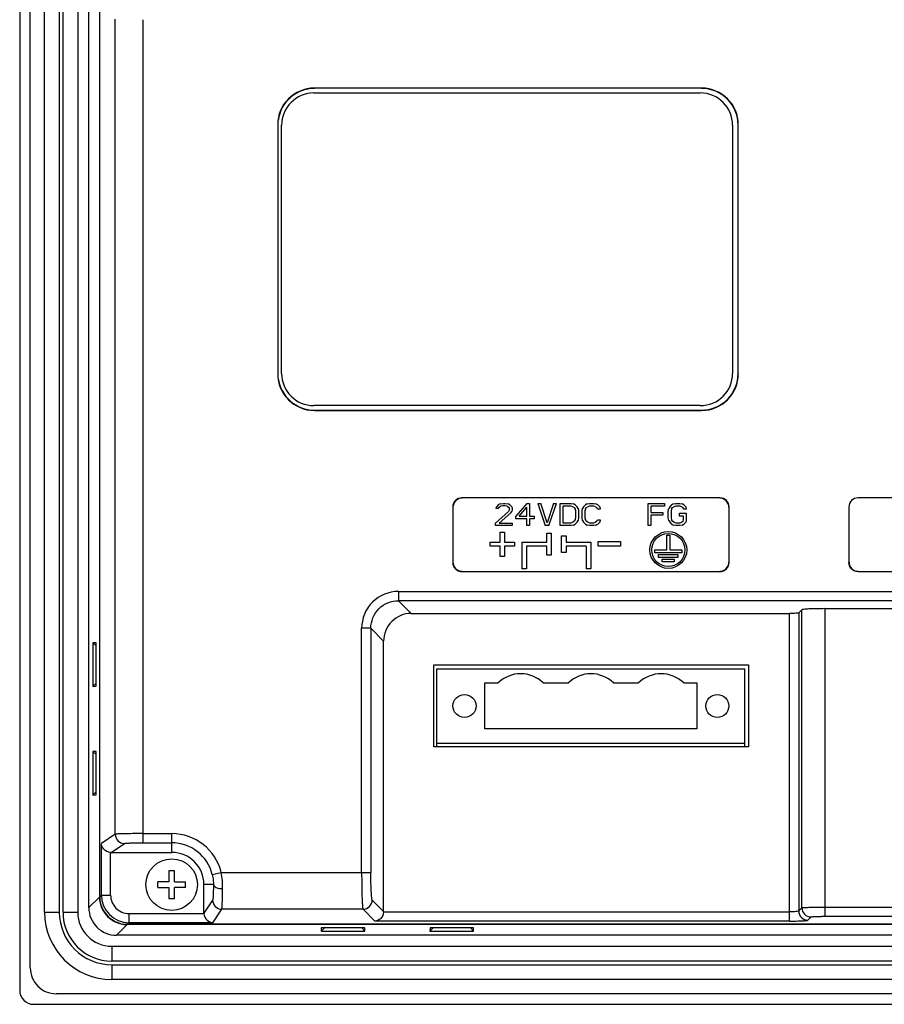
# Model space of a CAD drawing. Header units: inches. Extents: x 0 to 58.5, y 0 to 41.3.
# Tile 16 of 22: x 39.9 to 43.6, y 17.7 to 21.9. Entities that reach past the tile are written whole.
import ezdxf

# ---------------------------------------------------------------- set-up
doc = ezdxf.new("R2010")
doc.units = ezdxf.units.IN
doc.header["$LTSCALE"] = 3.215551
doc.header["$MEASUREMENT"] = 0
doc.layers.add('3D-TOPRW1000WD_1_1_1-SHAPE', color=7, linetype='CONTINUOUS')

msp = doc.modelspace()

# ---------------------------------------------------------------- linework, layer by layer
at = {"layer": '3D-TOPRW1000WD_1_1_1-SHAPE', "color": 7, "linetype": 'CONTINUOUS'}
for p, q in [((39.899274, 26.16344), (39.899274, 17.777452)), ((39.944618, 17.874002), (39.944618, 26.066882)), ((40.005573, 18.112178), (40.005573, 25.828713)), ((40.068566, 25.828713), (40.068566, 18.112178)), ((40.084314, 18.112178), (40.084314, 25.828713)), ((40.147306, 25.828713), (40.147306, 18.112178)), ((40.19455, 18.131702), (40.19455, 25.80919)), ((40.239942, 25.763794), (40.239942, 18.177098)), ((40.241387, 18.178539), (40.241387, 25.762353)), ((40.307736, 18.445704), (40.307736, 21.930429)), ((40.425683, 21.928475), (40.425684, 18.408964)), ((41.156213, 21.615082), (42.80769, 21.615082)), ((42.813259, 21.6358), (41.158517, 21.6358)), ((41.001636, 21.478919), (41.001636, 20.414728)), ((41.018418, 20.416361), (41.018418, 21.477286)), ((42.945485, 21.477286), (42.945485, 20.416361)), ((42.969107, 21.477886), (42.97014, 21.478919)), ((42.969107, 20.415762), (42.969107, 21.477886)), ((42.97014, 20.414728), (42.97014, 21.478919)), ((42.969107, 20.415762), (42.97014, 20.414728)), ((42.80769, 20.278566), (41.156213, 20.278566)), ((41.158517, 20.257847), (42.813259, 20.257847)), ((41.159551, 20.258881), (42.812226, 20.258881)), ((42.812226, 20.258881), (42.813259, 20.257847)), ((42.89155, 19.883832), (41.788888, 19.883832)), ((47.812733, 19.883832), (43.481802, 19.883832)), ((43.48184, 19.883832), (43.482452, 19.883143)), ((41.749668, 19.844611), (41.750701, 19.843578)), ((41.749668, 19.844611), (41.749668, 19.608091)), ((41.750701, 19.843578), (41.750701, 19.609124)), ((41.934707, 19.838095), (41.936676, 19.846137)), ((41.94455, 19.838095), (41.934707, 19.838095)), ((41.94455, 19.854178), (41.936676, 19.846137)), ((41.952424, 19.858199), (41.94455, 19.854178)), ((41.94455, 19.838095), (41.948487, 19.844126)), ((41.948487, 19.844126), (41.954392, 19.848147)), ((41.952424, 19.858199), (41.966203, 19.860209)), ((41.964235, 19.850158), (41.954392, 19.848147)), ((41.972109, 19.850158), (41.964235, 19.850158)), ((41.966203, 19.860209), (41.974077, 19.860209)), ((41.981951, 19.848147), (41.972109, 19.850158)), ((41.974077, 19.860209), (41.985888, 19.858199)), ((41.981951, 19.848147), (41.987857, 19.844126)), ((41.993762, 19.854178), (41.985888, 19.858199)), ((41.987857, 19.844126), (41.991794, 19.838095)), ((41.991794, 19.834074), (41.987857, 19.826033)), ((41.991794, 19.834074), (41.991794, 19.838095)), ((42.001636, 19.846137), (41.993762, 19.854178)), ((42.001636, 19.846137), (42.003605, 19.838095)), ((42.003605, 19.834074), (42.001636, 19.826033)), ((42.003605, 19.838095), (42.003605, 19.834074)), ((42.066597, 19.860209), (42.019353, 19.805929)), ((42.033132, 19.805929), (42.066597, 19.844126)), ((42.066597, 19.860209), (42.078408, 19.860209)), ((42.066597, 19.805929), (42.066597, 19.844126)), ((42.078408, 19.860209), (42.078408, 19.805929)), ((42.113841, 19.860209), (42.145337, 19.765721)), ((42.113841, 19.860209), (42.125652, 19.860209)), ((42.153211, 19.777784), (42.125652, 19.860209)), ((42.18077, 19.860209), (42.153211, 19.777784)), ((42.161085, 19.765721), (42.192581, 19.860209)), ((42.18077, 19.860209), (42.192581, 19.860209)), ((42.208329, 19.765721), (42.208329, 19.860209)), ((42.208329, 19.860209), (42.255573, 19.860209)), ((42.22014, 19.848147), (42.22014, 19.777784)), ((42.255573, 19.848147), (42.22014, 19.848147)), ((42.255573, 19.860209), (42.265416, 19.858199)), ((42.263447, 19.846137), (42.255573, 19.848147)), ((42.263447, 19.846137), (42.269353, 19.842116)), ((42.27329, 19.854178), (42.265416, 19.858199)), ((42.269353, 19.842116), (42.27329, 19.836085)), ((42.281164, 19.846137), (42.27329, 19.854178)), ((42.275258, 19.828043), (42.27329, 19.836085)), ((42.285101, 19.838095), (42.281164, 19.846137)), ((42.285101, 19.838095), (42.287069, 19.828043)), ((42.302818, 19.828043), (42.304786, 19.838095)), ((42.308723, 19.846137), (42.304786, 19.838095)), ((42.316597, 19.854178), (42.308723, 19.846137)), ((42.316597, 19.836085), (42.314629, 19.828043)), ((42.324471, 19.858199), (42.316597, 19.854178)), ((42.316597, 19.836085), (42.320534, 19.842116)), ((42.320534, 19.842116), (42.32644, 19.846137)), ((42.324471, 19.858199), (42.334314, 19.860209)), ((42.334314, 19.848147), (42.32644, 19.846137)), ((42.334314, 19.860209), (42.35203, 19.860209)), ((42.35203, 19.848147), (42.334314, 19.848147)), ((42.35203, 19.860209), (42.361873, 19.858199)), ((42.359904, 19.846137), (42.35203, 19.848147)), ((42.359904, 19.846137), (42.36581, 19.842116)), ((42.369747, 19.854178), (42.361873, 19.858199)), ((42.367778, 19.836085), (42.36581, 19.842116)), ((42.379589, 19.836085), (42.367778, 19.836085)), ((42.377621, 19.846137), (42.369747, 19.854178)), ((42.377621, 19.846137), (42.379589, 19.836085)), ((42.584314, 19.765721), (42.584314, 19.860209)), ((42.584314, 19.860209), (42.65518, 19.860209)), ((42.596125, 19.848147), (42.596125, 19.822012)), ((42.65518, 19.848147), (42.596125, 19.848147)), ((42.65518, 19.860209), (42.65518, 19.848147)), ((42.670928, 19.828043), (42.672896, 19.838095)), ((42.676833, 19.846137), (42.672896, 19.838095)), ((42.684707, 19.854178), (42.676833, 19.846137)), ((42.684707, 19.836085), (42.682739, 19.828043)), ((42.692581, 19.858199), (42.684707, 19.854178)), ((42.684707, 19.836085), (42.688644, 19.842116)), ((42.688644, 19.842116), (42.69455, 19.846137)), ((42.692581, 19.858199), (42.702424, 19.860209)), ((42.702424, 19.848147), (42.69455, 19.846137)), ((42.702424, 19.860209), (42.72014, 19.860209)), ((42.72014, 19.848147), (42.702424, 19.848147)), ((42.72014, 19.860209), (42.729983, 19.858199)), ((42.728014, 19.846137), (42.72014, 19.848147)), ((42.728014, 19.846137), (42.73392, 19.842116)), ((42.737857, 19.854178), (42.729983, 19.858199)), ((42.735888, 19.836085), (42.73392, 19.842116)), ((42.747699, 19.836085), (42.735888, 19.836085)), ((42.745731, 19.846137), (42.737857, 19.854178)), ((42.745731, 19.846137), (42.747699, 19.836085)), ((42.93077, 19.608091), (42.93077, 19.844611)), ((43.442581, 19.844611), (43.44327, 19.843922)), ((43.442581, 19.844611), (43.442581, 19.608091)), ((41.987857, 19.826033), (41.932739, 19.775773)), ((41.948487, 19.775773), (41.997699, 19.820002)), ((41.997699, 19.820002), (42.001636, 19.826033)), ((42.019353, 19.793867), (42.019353, 19.805929)), ((42.066597, 19.793867), (42.019353, 19.793867)), ((42.033132, 19.805929), (42.066597, 19.805929)), ((42.066597, 19.765721), (42.066597, 19.793867)), ((42.078408, 19.805929), (42.098093, 19.805929)), ((42.078408, 19.793867), (42.078408, 19.765721)), ((42.098093, 19.793867), (42.078408, 19.793867)), ((42.098093, 19.805929), (42.098093, 19.793867)), ((42.27329, 19.789846), (42.269353, 19.783815)), ((42.27329, 19.789846), (42.275258, 19.797887)), ((42.275258, 19.797887), (42.275258, 19.828043)), ((42.281164, 19.779794), (42.285101, 19.787836)), ((42.287069, 19.797887), (42.285101, 19.787836)), ((42.287069, 19.828043), (42.287069, 19.797887)), ((42.302818, 19.797887), (42.302818, 19.828043)), ((42.304786, 19.787836), (42.302818, 19.797887)), ((42.304786, 19.787836), (42.308723, 19.779794)), ((42.314629, 19.828043), (42.314629, 19.797887)), ((42.314629, 19.797887), (42.316597, 19.789846)), ((42.320534, 19.783815), (42.316597, 19.789846)), ((42.36581, 19.783815), (42.367778, 19.789846)), ((42.367778, 19.789846), (42.379589, 19.789846)), ((42.379589, 19.789846), (42.377621, 19.779794)), ((42.596125, 19.822012), (42.647306, 19.822012)), ((42.596125, 19.80995), (42.596125, 19.765721)), ((42.647306, 19.80995), (42.596125, 19.80995)), ((42.647306, 19.822012), (42.647306, 19.80995)), ((42.670928, 19.797887), (42.670928, 19.828043)), ((42.672896, 19.787836), (42.670928, 19.797887)), ((42.672896, 19.787836), (42.676833, 19.779794)), ((42.682739, 19.828043), (42.682739, 19.797887)), ((42.682739, 19.797887), (42.684707, 19.789846)), ((42.688644, 19.783815), (42.684707, 19.789846)), ((42.718172, 19.805929), (42.718172, 19.817991)), ((42.718172, 19.817991), (42.747699, 19.817991)), ((42.735888, 19.805929), (42.718172, 19.805929)), ((42.73392, 19.783815), (42.735888, 19.789846)), ((42.735888, 19.789846), (42.735888, 19.805929)), ((42.747699, 19.787836), (42.745731, 19.779794)), ((42.747699, 19.817991), (42.747699, 19.787836)), ((41.932739, 19.765721), (41.932739, 19.775773)), ((42.003605, 19.765721), (41.932739, 19.765721)), ((41.948487, 19.775773), (42.003605, 19.775773)), ((42.003605, 19.775773), (42.003605, 19.765721)), ((42.078408, 19.765721), (42.066597, 19.765721)), ((42.161085, 19.765721), (42.145337, 19.765721)), ((42.255573, 19.765721), (42.208329, 19.765721)), ((42.22014, 19.777784), (42.255573, 19.777784)), ((42.255573, 19.777784), (42.263447, 19.779794)), ((42.265416, 19.767732), (42.255573, 19.765721)), ((42.269353, 19.783815), (42.263447, 19.779794)), ((42.265416, 19.767732), (42.27329, 19.771752)), ((42.27329, 19.771752), (42.281164, 19.779794)), ((42.308723, 19.779794), (42.316597, 19.771752)), ((42.316597, 19.771752), (42.324471, 19.767732)), ((42.32644, 19.779794), (42.320534, 19.783815)), ((42.334314, 19.765721), (42.324471, 19.767732)), ((42.32644, 19.779794), (42.334314, 19.777784)), ((42.334314, 19.777784), (42.35203, 19.777784)), ((42.35203, 19.765721), (42.334314, 19.765721)), ((42.35203, 19.777784), (42.359904, 19.779794)), ((42.361873, 19.767732), (42.35203, 19.765721)), ((42.36581, 19.783815), (42.359904, 19.779794)), ((42.361873, 19.767732), (42.369747, 19.771752)), ((42.369747, 19.771752), (42.377621, 19.779794)), ((42.596125, 19.765721), (42.584314, 19.765721)), ((42.676833, 19.779794), (42.684707, 19.771752)), ((42.684707, 19.771752), (42.692581, 19.767732)), ((42.69455, 19.779794), (42.688644, 19.783815)), ((42.702424, 19.765721), (42.692581, 19.767732)), ((42.69455, 19.779794), (42.702424, 19.777784)), ((42.702424, 19.777784), (42.72014, 19.777784)), ((42.72014, 19.765721), (42.702424, 19.765721)), ((42.72014, 19.777784), (42.728014, 19.779794)), ((42.729983, 19.767732), (42.72014, 19.765721)), ((42.73392, 19.783815), (42.728014, 19.779794)), ((42.729983, 19.767732), (42.737857, 19.771752)), ((42.737857, 19.771752), (42.745731, 19.779794)), ((41.952348, 19.69493), (41.952348, 19.737792)), ((41.952348, 19.737792), (41.97061, 19.737792)), ((41.97061, 19.737792), (41.97061, 19.69493)), ((42.151266, 19.69493), (42.151266, 19.733151)), ((42.151266, 19.733151), (42.170951, 19.733151)), ((42.170951, 19.733151), (42.170951, 19.638663)), ((42.214235, 19.650474), (42.214235, 19.72134)), ((42.214235, 19.72134), (42.23392, 19.72134)), ((42.23392, 19.72134), (42.23392, 19.69493)), ((42.665022, 19.661135), (42.665022, 19.724128)), ((42.665022, 19.724128), (42.676833, 19.724128)), ((42.676833, 19.724128), (42.676833, 19.661135)), ((41.909487, 19.676883), (41.909487, 19.69493)), ((41.909487, 19.69493), (41.952348, 19.69493)), ((41.952348, 19.676883), (41.909487, 19.676883)), ((41.952348, 19.6337), (41.952348, 19.676883)), ((41.97061, 19.69493), (42.013471, 19.69493)), ((41.97061, 19.676883), (41.97061, 19.6337)), ((42.013471, 19.676883), (41.97061, 19.676883)), ((42.013471, 19.69493), (42.013471, 19.676883)), ((42.044967, 19.69493), (42.044967, 19.580757)), ((42.044967, 19.69493), (42.151266, 19.69493)), ((42.064652, 19.676883), (42.064652, 19.580757)), ((42.151266, 19.676883), (42.064652, 19.676883)), ((42.151266, 19.638663), (42.151266, 19.676883)), ((42.23392, 19.69493), (42.340219, 19.69493)), ((42.23392, 19.676883), (42.23392, 19.650474)), ((42.320534, 19.676883), (42.23392, 19.676883)), ((42.320534, 19.676883), (42.320534, 19.580757)), ((42.340219, 19.69493), (42.340219, 19.580757)), ((42.371715, 19.677139), (42.371715, 19.696824)), ((42.371715, 19.696824), (42.466203, 19.696824)), ((42.466203, 19.677139), (42.371715, 19.677139)), ((42.466203, 19.696824), (42.466203, 19.677139)), ((42.613841, 19.649324), (42.613841, 19.661135)), ((42.613841, 19.661135), (42.665022, 19.661135)), ((42.676833, 19.661135), (42.728014, 19.661135)), ((42.728014, 19.661135), (42.728014, 19.649324)), ((41.97061, 19.6337), (41.952348, 19.6337)), ((42.170951, 19.638663), (42.151266, 19.638663)), ((42.23392, 19.650474), (42.214235, 19.650474)), ((42.728014, 19.649324), (42.613841, 19.649324)), ((42.629589, 19.629639), (42.629589, 19.64145)), ((42.629589, 19.64145), (42.712266, 19.64145)), ((42.712266, 19.629639), (42.629589, 19.629639)), ((42.645337, 19.609954), (42.645337, 19.621765)), ((42.645337, 19.621765), (42.696518, 19.621765)), ((42.696518, 19.621765), (42.696518, 19.609954)), ((42.712266, 19.64145), (42.712266, 19.629639)), ((42.064652, 19.580757), (42.044967, 19.580757)), ((42.340219, 19.580757), (42.320534, 19.580757)), ((42.696518, 19.609954), (42.645337, 19.609954)), ((42.93077, 19.608091), (42.929737, 19.609124)), ((43.442581, 19.608091), (43.44327, 19.60878)), ((41.788888, 19.568871), (41.789922, 19.569904)), ((41.788888, 19.568871), (42.89155, 19.568871)), ((42.89155, 19.568871), (42.890517, 19.569904)), ((43.482414, 19.56956), (43.481878, 19.568871)), ((43.481878, 19.568871), (47.81281, 19.568871)), ((41.517762, 19.483632), (41.517762, 19.444316)), ((41.517764, 19.483631), (47.867398, 19.483631)), ((41.572345, 19.389737), (41.517762, 19.444316)), ((47.867401, 19.444316), (41.517762, 19.444316)), ((43.339864, 19.410164), (47.833245, 19.410164)), ((43.339864, 19.410164), (43.339875, 18.094742)), ((41.572345, 19.389737), (43.188688, 19.389737)), ((43.188685, 18.074315), (43.188688, 19.389737)), ((43.228001, 19.391692), (43.241584, 19.405275)), ((43.228001, 19.391692), (43.228001, 18.117542)), ((43.241584, 18.131125), (43.241584, 19.405275)), ((41.399813, 19.326368), (41.360497, 19.326368)), ((41.360497, 18.282248), (41.360498, 19.326365)), ((41.399813, 19.326368), (41.454392, 19.271785)), ((41.399813, 19.326368), (41.399813, 18.282186)), ((40.212, 19.264532), (40.212, 19.077935)), ((40.22569, 19.264348), (40.212, 19.264532)), ((40.212003, 19.264532), (40.22569, 19.251335)), ((40.22569, 19.078118), (40.22569, 19.264348)), ((41.454392, 18.115587), (41.454392, 19.271785)), ((41.668399, 18.819096), (41.668399, 19.169974)), ((41.668399, 19.169974), (43.01365, 19.169974)), ((43.01365, 19.169974), (43.01365, 18.819096)), ((41.681951, 18.819096), (41.681951, 19.153517)), ((41.681951, 19.153517), (42.998487, 19.153517)), ((42.998487, 18.819096), (42.998487, 19.153517)), ((40.212, 19.077935), (40.22569, 19.078118)), ((40.212021, 19.077921), (40.22569, 19.09112)), ((41.887463, 18.895643), (41.887463, 19.092493)), ((41.887463, 19.092493), (41.943783, 19.092493)), ((42.136656, 19.092493), (42.243783, 19.092493)), ((42.436656, 19.092493), (42.543783, 19.092493)), ((42.736656, 19.092493), (42.792975, 19.092493)), ((42.792975, 19.092493), (42.792975, 18.895643)), ((42.792975, 18.895643), (41.887463, 18.895643)), ((43.01365, 18.819096), (41.668399, 18.819096)), ((41.681951, 18.834619), (42.998487, 18.834619)), ((40.212, 18.799965), (40.212, 18.613368)), ((40.22569, 18.799781), (40.212, 18.799965)), ((40.212003, 18.799965), (40.22569, 18.786768)), ((40.22569, 18.613552), (40.22569, 18.799781)), ((40.212, 18.613368), (40.22569, 18.613552)), ((40.212021, 18.613354), (40.22569, 18.626553)), ((40.307736, 18.445704), (40.248304, 18.406103)), ((40.425683, 18.44831), (40.548881, 18.44831)), ((40.548881, 18.368083), (40.548881, 18.44831)), ((40.248304, 18.185455), (40.248304, 18.406103)), ((40.289611, 18.368083), (40.347052, 18.406358)), ((40.425679, 18.408964), (40.548881, 18.408964)), ((40.28762, 18.185457), (40.28762, 18.368134)), ((40.289611, 18.368083), (40.548881, 18.368083)), ((40.53707, 18.289343), (40.53707, 18.242099)), ((40.560692, 18.289343), (40.53707, 18.289343)), ((40.560692, 18.242099), (40.560692, 18.289343)), ((40.722408, 18.272871), (40.76062, 18.282248)), ((40.76062, 18.282248), (41.399813, 18.282248)), ((40.489825, 18.218483), (40.489825, 18.242099)), ((40.53707, 18.242099), (40.489825, 18.242099)), ((40.560692, 18.242099), (40.607936, 18.242099)), ((40.607936, 18.218494), (40.607936, 18.242099)), ((40.727136, 18.23029), (40.686676, 18.230288)), ((40.686677, 18.108482), (40.686676, 18.230288)), ((40.489825, 18.218477), (40.53707, 18.218477)), ((40.53707, 18.218477), (40.53707, 18.171233)), ((40.560692, 18.171233), (40.560692, 18.218477)), ((40.607936, 18.218477), (40.560692, 18.218477)), ((40.239942, 18.177098), (40.19455, 18.131702)), ((40.248304, 18.185455), (40.241387, 18.178539)), ((40.248304, 18.185455), (40.28762, 18.185455)), ((40.53707, 18.171233), (40.560692, 18.171233)), ((40.723648, 18.1643), (40.686676, 18.108814)), ((41.454392, 18.115587), (41.405684, 18.164298)), ((40.005573, 18.112178), (40.068566, 18.112178)), ((40.084314, 18.112178), (40.147306, 18.112178)), ((40.366252, 18.106823), (40.366252, 18.067507)), ((40.366262, 18.106823), (40.686726, 18.106823)), ((40.724695, 18.067507), (40.762994, 18.124984)), ((41.366363, 18.124984), (40.762994, 18.124984)), ((41.366363, 18.124984), (41.417032, 18.074315)), ((41.454344, 18.113632), (43.188685, 18.113632)), ((43.241584, 18.131125), (43.228001, 18.117542)), ((43.339873, 18.134058), (45.093703, 18.134058)), ((40.359336, 18.06059), (40.366252, 18.067507)), ((40.724695, 18.067507), (40.366252, 18.067507)), ((43.188691, 18.074315), (41.417032, 18.074315)), ((43.267316, 18.078226), (43.280899, 18.091807)), ((43.339833, 18.094742), (45.093703, 18.094742)), ((40.312499, 18.013753), (40.357895, 18.059145)), ((50.228055, 18.059145), (40.357895, 18.059145)), ((50.226614, 18.06059), (40.359336, 18.06059)), ((41.188049, 18.044893), (41.187866, 18.031203)), ((41.187866, 18.031206), (41.201062, 18.044893)), ((41.187866, 18.031203), (41.374462, 18.031203)), ((41.374279, 18.044893), (41.188049, 18.044893)), ((41.374476, 18.031224), (41.361277, 18.044893)), ((41.374462, 18.031203), (41.374279, 18.044893)), ((41.652616, 18.044893), (41.652432, 18.031203)), ((41.652432, 18.031206), (41.665629, 18.044893)), ((41.652432, 18.031203), (41.839029, 18.031203)), ((41.838846, 18.044893), (41.652616, 18.044893)), ((41.839043, 18.031224), (41.825844, 18.044893)), ((41.839029, 18.031203), (41.838846, 18.044893)), ((50.273451, 18.013753), (40.312499, 18.013753)), ((40.292975, 17.966509), (40.292975, 17.903517)), ((40.292975, 17.966509), (50.292975, 17.966509)), ((50.292975, 17.903517), (40.292975, 17.903517)), ((40.292975, 17.887769), (40.292975, 17.824776)), ((40.292975, 17.887769), (50.292975, 17.887769)), ((50.292975, 17.824776), (40.292975, 17.824776)), ((50.531151, 17.76382), (40.054806, 17.76382)), ((39.958249, 17.718477), (50.627701, 17.718477))]:
    msp.add_line(p, q, dxfattribs=at)
msp.add_lwpolyline([(40.686677, 18.108482), (40.686681, 18.10815), (40.686688, 18.107818), (40.686698, 18.107486), (40.686711, 18.107154), (40.686726, 18.106823)], dxfattribs=at)
for centre, radius in [((42.670928, 19.661135), 0.07874), ((42.670928, 19.661135), 0.070866), ((41.800062, 18.994068), 0.049213), ((42.880377, 18.994068), 0.049213), ((40.548881, 18.230288), 0.110236)]:
    msp.add_circle(centre, radius, dxfattribs=at)
for centre, radius, start, end in [((41.156213, 21.477286), 0.137795, 90, 180), ((42.80769, 21.477286), 0.137795, 0, 90), ((41.156213, 20.416361), 0.137795, 180, 270), ((42.80769, 20.416361), 0.137795, 270, 360), ((41.517697, 19.326432), 0.1572, 89.975462, 180.024539), ((42.040219, 18.994068), 0.137795, 45.584691, 134.415309), ((42.340219, 18.994068), 0.137795, 45.584691, 134.415309), ((42.640219, 18.994068), 0.137795, 45.584691, 134.415309), ((40.347154, 18.445776), 0.039418, 180.104386, 269.8528), ((40.548881, 18.230288), 0.218022, 13.78771, 90), ((40.548881, 18.230288), 0.178676, 13.787708, 90), ((40.548881, 18.230288), 0.137795, 0, 90), ((40.407904, 18.217518), 0.358607, 359.272758, 10.399261), ((40.358282, 18.177147), 0.118339, 180.023828, 189.114679), ((40.359286, 18.178489), 0.1179, 179.970713, 270.02921), ((40.357795, 18.176998), 0.117835, 189.080595, 260.916896), ((40.366345, 18.185544), 0.118042, 180.0428, 269.956968), ((40.366213, 18.185416), 0.078593, 179.969919, 270.035986), ((40.763066, 18.164402), 0.039418, 180.147982, 269.895614), ((41.366233, 18.16443), 0.039447, 270.189178, 359.813725), ((40.292975, 18.112178), 0.287402, 180, 270), ((40.292975, 18.112178), 0.224409, 180, 270), ((40.292975, 18.112178), 0.208661, 180, 270), ((40.292975, 18.112178), 0.145669, 180, 270), ((40.312449, 18.131652), 0.1179, 179.970638, 270.029205), ((43.267448, 18.117672), 0.039447, 180.189167, 269.81082), ((43.281031, 18.131255), 0.039447, 180.189167, 269.81082), ((40.357946, 18.177502), 0.118357, 260.883054, 269.974981), ((40.054777, 17.87398), 0.110159, 179.988675, 270.015117), ((39.958223, 17.777426), 0.058948, 179.973049, 270.026933)]:
    msp.add_arc(centre, radius, start, end, dxfattribs=at)
for centre, major_axis, ratio, start_param, end_param in [((41.159718, 21.477718), (0.112205, -0.112205), 0.99243251, 2.35999259, 3.92319272), ((41.160752, 21.476685), (-0.112205, 0.112205), 0.99243251, -0.78160007, 0.65345568), ((42.811025, 21.476685), (0.112205, 0.112205), 0.99243251, -0.78160007, 0.78160007), ((42.812059, 21.477718), (0.112205, 0.112205), 0.99243251, -0.78160007, 0.78160007), ((41.159718, 20.415929), (0.112205, 0.112205), 0.99243251, -3.92319272, -2.35999259), ((41.160752, 20.416962), (-0.112205, -0.112205), 0.99243251, -0.64670951, 0.78160007), ((42.811025, 20.416962), (0.112205, -0.112205), 0.99243251, -0.78160007, 0.78160007), ((42.812059, 20.415929), (-0.112205, 0.112205), 0.99243251, -3.92319272, -2.35999259), ((41.789188, 19.844311), (0.028051, -0.028051), 0.99243251, 2.35999259, 3.92319272), ((41.790222, 19.843278), (-0.028051, 0.028051), 0.99243251, -0.78160007, 0.78160007), ((42.890217, 19.843278), (0.028051, 0.028051), 0.99243251, -0.78160007, 0.78160007), ((42.89125, 19.844311), (0.028051, 0.028051), 0.99243251, -0.78160007, 0.78160007), ((43.482102, 19.844311), (-0.028051, 0.028051), 0.99243251, -0.78160007, 0.78160007), ((41.789188, 19.608391), (0.028051, 0.028051), 0.99243251, 2.35999259, 3.92319272), ((41.790222, 19.609425), (-0.028051, -0.028051), 0.99243251, -0.78160007, 0.78160007), ((42.890217, 19.609425), (0.028051, -0.028051), 0.99243251, -0.78160007, 0.78160007), ((42.89125, 19.608391), (0.028051, -0.028051), 0.99243251, -0.78160007, 0.78160007), ((40.289683, 18.407478), (0.032828, 0.021874), 0.99802286, -2.21001139, -2.15947801), ((41.414968, 18.115695), (-0.027915, 0.027915), 0.99726469, -2.40718484, -2.35756401)]:
    msp.add_ellipse(centre, major_axis=major_axis, ratio=ratio, start_param=start_param, end_param=end_param, dxfattribs=at)
for points, knots in [([(43.481878, 19.568871), (43.471857, 19.568851), (43.450936, 19.577166), (43.442581, 19.598071), (43.442581, 19.608091)], [0, 0, 0, 0, 0.50001824, 1, 1, 1, 1]), ([(43.44327, 19.60878), (43.44327, 19.598782), (43.451582, 19.577931), (43.472417, 19.569579), (43.482414, 19.56956)], [0, 0, 0, 0, 0.50001423, 1, 1, 1, 1]), ([(41.399813, 19.326368), (41.399787, 19.35647), (41.424868, 19.419262), (41.48766, 19.444343), (41.517764, 19.444316)], [0, 0, 0, 0, 0.49999373, 1, 1, 1, 1]), ([(43.33983, 19.410164), (43.327665, 19.410164), (43.305085, 19.409934), (43.278367, 19.409166), (43.260807, 19.408093), (43.25142, 19.407415), (43.245545, 19.406392), (43.242264, 19.405955), (43.241582, 19.405273)], [0, 0, 0, 0, 0.3702678, 0.68768472, 0.81216506, 0.90757816, 0.97066502, 1, 1, 1, 1]), ([(41.572345, 19.389737), (41.54225, 19.389738), (41.479525, 19.364604), (41.454392, 19.30188), (41.454392, 19.271785)], [0, 0, 0, 0, 0.49999968, 1, 1, 1, 1]), ([(43.228002, 19.391693), (43.227729, 19.39142), (43.226415, 19.391246), (43.222491, 19.390582), (43.214475, 19.390242), (43.20262, 19.389802), (43.193562, 19.389737), (43.188696, 19.389737)], [0, 0, 0, 0, 0.02937946, 0.09246399, 0.31232085, 0.62978328, 1, 1, 1, 1]), ([(40.425683, 18.44831), (40.411091, 18.44831), (40.383994, 18.448181), (40.351971, 18.447796), (40.330839, 18.447188), (40.319663, 18.446894), (40.312447, 18.446217), (40.308749, 18.446155), (40.307736, 18.445704)], [0, 0, 0, 0, 0.37091627, 0.68891834, 0.81355854, 0.90897596, 0.97182884, 1, 1, 1, 1]), ([(40.28762, 18.368134), (40.276851, 18.368678), (40.257016, 18.377975), (40.248774, 18.397428), (40.248304, 18.406103)], [0, 0, 0, 0, 0.55380487, 1, 1, 1, 1]), ([(40.347052, 18.406358), (40.347674, 18.406774), (40.350214, 18.406903), (40.354971, 18.40753), (40.362449, 18.407849), (40.376522, 18.408444), (40.397882, 18.408838), (40.415949, 18.408964), (40.425679, 18.408964)], [0, 0, 0, 0, 0.02852753, 0.09141173, 0.18690369, 0.31139357, 0.62927802, 1, 1, 1, 1]), ([(40.722408, 18.272871), (40.723294, 18.269262), (40.7262, 18.255252), (40.727357, 18.240874), (40.727136, 18.230288)], [0, 0, 0, 0, 0.25979628, 1, 1, 1, 1]), ([(41.360497, 18.282248), (41.360502, 18.262788), (41.360687, 18.234471), (41.361414, 18.198341), (41.362081, 18.175103), (41.362999, 18.155797), (41.363749, 18.140807), (41.365104, 18.131338), (41.36544, 18.126179), (41.366363, 18.124984)], [0, 0, 0, 0, 0.3705631, 0.53909666, 0.68826926, 0.8128242, 0.9082432, 0.9712409, 1, 1, 1, 1]), ([(41.405684, 18.164298), (41.404863, 18.165108), (41.404343, 18.169049), (41.403112, 18.176086), (41.402301, 18.187352), (41.401408, 18.201813), (41.40073, 18.219243), (41.400009, 18.246341), (41.399814, 18.267586), (41.399813, 18.282186)], [0, 0, 0, 0, 0.02925096, 0.09229853, 0.18769189, 0.31217139, 0.46123344, 0.62964407, 1, 1, 1, 1]), ([(40.727136, 18.23029), (40.726987, 18.22161), (40.726669, 18.206057), (40.725832, 18.186031), (40.725206, 18.173216), (40.724287, 18.166859), (40.724006, 18.164836), (40.723648, 18.1643)], [0, 0, 0, 0, 0.3936272, 0.70458333, 0.91122861, 0.97075545, 1, 1, 1, 1]), ([(40.727136, 18.230291), (40.727538, 18.224645), (40.743064, 18.214519), (40.757184, 18.213094), (40.766482, 18.212966)], [0, 0, 0, 0, 0.37837484, 1, 1, 1, 1]), ([(40.762994, 18.124984), (40.763372, 18.12574), (40.763616, 18.128394), (40.76421, 18.133514), (40.764628, 18.141348), (40.765334, 18.156524), (40.765979, 18.18069), (40.766333, 18.201395), (40.766482, 18.212966)], [0, 0, 0, 0, 0.02878889, 0.08816435, 0.17738477, 0.29482002, 0.60600521, 1, 1, 1, 1]), ([(40.686726, 18.106823), (40.68727, 18.096055), (40.696552, 18.076208), (40.716016, 18.067977), (40.724695, 18.067507)], [0, 0, 0, 0, 0.55364899, 1, 1, 1, 1]), ([(41.454344, 18.113632), (41.453812, 18.102918), (41.444851, 18.083193), (41.425601, 18.074788), (41.417032, 18.074315)], [0, 0, 0, 0, 0.55553668, 1, 1, 1, 1]), ([(43.228001, 18.117542), (43.22742, 18.116381), (43.222354, 18.11585), (43.214793, 18.114386), (43.202498, 18.113866), (43.193549, 18.113632), (43.188685, 18.113632)], [0, 0, 0, 0, 0.0980509, 0.31699068, 0.63282819, 1, 1, 1, 1]), ([(43.241584, 18.131125), (43.242383, 18.131606), (43.245532, 18.131729), (43.251499, 18.13245), (43.260838, 18.132802), (43.278433, 18.133474), (43.305128, 18.133916), (43.327708, 18.134058), (43.339869, 18.134058)], [0, 0, 0, 0, 0.028424, 0.09135149, 0.18676641, 0.31136634, 0.62923519, 1, 1, 1, 1]), ([(43.188691, 18.074315), (43.198423, 18.074315), (43.21649, 18.074499), (43.237867, 18.075111), (43.251921, 18.075972), (43.259435, 18.076511), (43.264139, 18.077335), (43.266769, 18.07768), (43.267316, 18.078226)], [0, 0, 0, 0, 0.37014526, 0.68758529, 0.81198195, 0.90749541, 0.97060234, 1, 1, 1, 1]), ([(43.280899, 18.091807), (43.281304, 18.092218), (43.283276, 18.092475), (43.286794, 18.093094), (43.292426, 18.093498), (43.302959, 18.094144), (43.318987, 18.094604), (43.332534, 18.094742), (43.339833, 18.094742)], [0, 0, 0, 0, 0.02929219, 0.09232395, 0.1877844, 0.31215738, 0.62966255, 1, 1, 1, 1])]:
    msp.add_open_spline(points, degree=3, knots=knots, dxfattribs=at)

doc.saveas('drawing.dxf')
